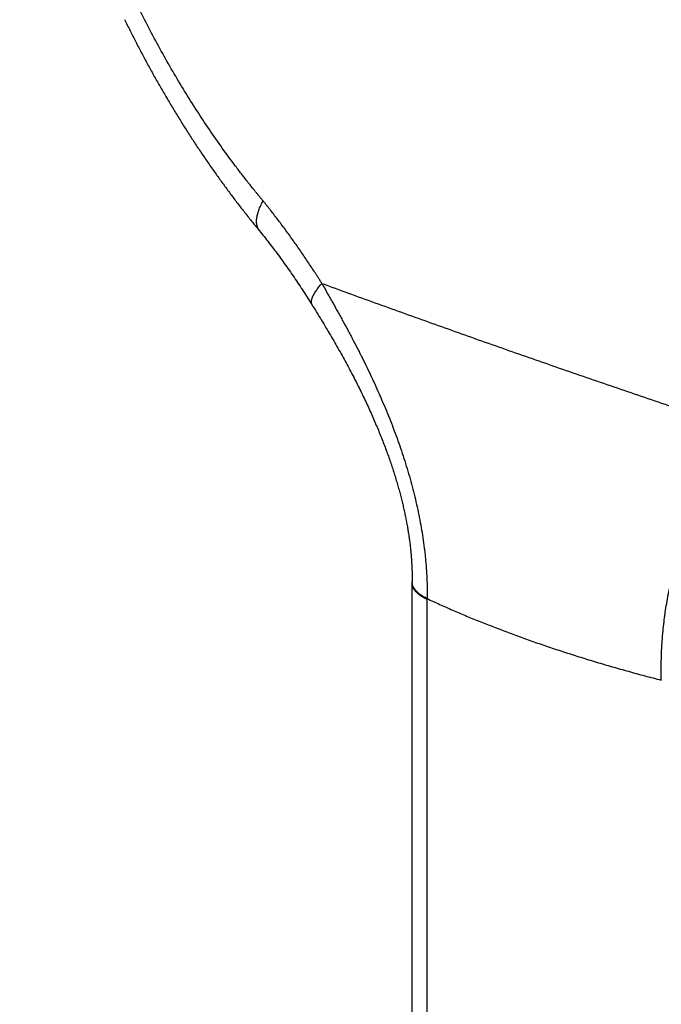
# Model space of a CAD drawing. Header units: millimetres. Extents: x -61 to 480, y -58 to 322.
# Tile 7 of 22: x 102 to 118, y 26 to 51. Entities that reach past the tile are written whole.
import ezdxf

# ---------------------------------------------------------------- set-up
doc = ezdxf.new("R2010")
doc.units = ezdxf.units.MM
doc.header["$LTSCALE"] = 23.1
doc.layers.get('0').update_dxf_attribs({"linetype": 'CONTINUOUS'})

msp = doc.modelspace()

# ---------------------------------------------------------------- linework, layer by layer
at = {"color": 7, "linetype": 'CONTINUOUS'}
for p, q in [((107.763, 45.706), (107.788, 45.674)), ((107.788, 45.674), (107.818, 45.637)), ((107.818, 45.637), (107.847, 45.6)), ((107.847, 45.6), (107.877, 45.563)), ((107.877, 45.563), (107.907, 45.525)), ((107.907, 45.525), (107.937, 45.486)), ((107.937, 45.486), (107.967, 45.448)), ((107.967, 45.448), (107.997, 45.409)), ((107.997, 45.409), (108.028, 45.37)), ((108.028, 45.37), (108.058, 45.33)), ((108.058, 45.33), (108.088, 45.29)), ((108.134, 45.23), (108.164, 45.19)), ((108.164, 45.19), (108.194, 45.149)), ((108.194, 45.149), (108.225, 45.108)), ((108.225, 45.108), (108.255, 45.067)), ((108.255, 45.067), (108.285, 45.025)), ((108.285, 45.025), (108.316, 44.983)), ((108.316, 44.983), (108.346, 44.941)), ((108.346, 44.941), (108.376, 44.899)), ((108.376, 44.899), (108.407, 44.857)), ((108.407, 44.857), (108.437, 44.814)), ((108.437, 44.814), (108.468, 44.771)), ((108.468, 44.771), (108.498, 44.727)), ((108.498, 44.727), (108.528, 44.684)), ((108.528, 44.684), (108.559, 44.64)), ((108.559, 44.64), (108.589, 44.597)), ((108.589, 44.597), (108.619, 44.553)), ((108.619, 44.553), (108.649, 44.508)), ((108.649, 44.508), (108.679, 44.464)), ((108.679, 44.464), (108.709, 44.42)), ((108.709, 44.42), (108.739, 44.375)), ((108.739, 44.375), (108.768, 44.33)), ((108.768, 44.33), (108.798, 44.286)), ((108.798, 44.286), (108.828, 44.241)), ((108.828, 44.241), (108.857, 44.195)), ((108.857, 44.195), (108.886, 44.15)), ((108.886, 44.15), (108.916, 44.105)), ((108.916, 44.105), (108.945, 44.059)), ((108.945, 44.059), (108.974, 44.014)), ((108.974, 44.014), (109.003, 43.968)), ((109.003, 43.968), (109.032, 43.922)), ((109.032, 43.922), (109.061, 43.876)), ((109.061, 43.876), (109.089, 43.829)), ((109.089, 43.829), (109.119, 43.782)), ((109.119, 43.782), (109.149, 43.734)), ((109.149, 43.734), (109.178, 43.686)), ((109.178, 43.686), (109.208, 43.637)), ((109.208, 43.637), (109.238, 43.589)), ((109.238, 43.589), (109.268, 43.54)), ((109.268, 43.54), (109.297, 43.491)), ((109.297, 43.491), (109.327, 43.443)), ((109.327, 43.443), (109.356, 43.395)), ((109.356, 43.395), (109.384, 43.347)), ((109.384, 43.347), (109.413, 43.299)), ((109.413, 43.299), (109.441, 43.252)), ((109.441, 43.252), (109.468, 43.206)), ((109.468, 43.206), (109.496, 43.159)), ((109.496, 43.159), (109.524, 43.112)), ((109.524, 43.112), (109.551, 43.065)), ((109.551, 43.065), (109.578, 43.018)), ((109.578, 43.018), (109.605, 42.972)), ((109.605, 42.972), (109.632, 42.925)), ((109.632, 42.925), (109.659, 42.879)), ((109.659, 42.879), (109.685, 42.832)), ((109.685, 42.832), (109.711, 42.787)), ((109.711, 42.787), (109.737, 42.741)), ((109.737, 42.741), (109.763, 42.695)), ((109.763, 42.695), (109.788, 42.649)), ((109.788, 42.649), (109.814, 42.604)), ((109.814, 42.604), (109.839, 42.558)), ((109.839, 42.558), (109.864, 42.513)), ((109.864, 42.513), (109.889, 42.467)), ((109.889, 42.467), (109.914, 42.422)), ((109.914, 42.422), (109.938, 42.377)), ((109.938, 42.377), (109.962, 42.332)), ((109.962, 42.332), (109.986, 42.287)), ((109.986, 42.287), (110.009, 42.243)), ((110.009, 42.243), (110.033, 42.198)), ((110.033, 42.198), (110.056, 42.154)), ((110.056, 42.154), (110.079, 42.11)), ((110.079, 42.11), (110.102, 42.066)), ((110.102, 42.066), (110.125, 42.022)), ((110.125, 42.022), (110.147, 41.978)), ((110.147, 41.978), (110.169, 41.934)), ((110.169, 41.934), (110.191, 41.891)), ((110.191, 41.891), (110.213, 41.847)), ((110.213, 41.847), (110.235, 41.804)), ((110.235, 41.804), (110.256, 41.761)), ((110.256, 41.761), (110.277, 41.718)), ((110.277, 41.718), (110.298, 41.675)), ((110.298, 41.675), (110.319, 41.632)), ((110.319, 41.632), (110.34, 41.59)), ((110.34, 41.59), (110.36, 41.547)), ((110.36, 41.547), (110.38, 41.505)), ((110.38, 41.505), (110.4, 41.463)), ((110.4, 41.463), (110.42, 41.421)), ((110.42, 41.421), (110.439, 41.379)), ((110.439, 41.379), (110.458, 41.338)), ((110.458, 41.338), (110.477, 41.296)), ((110.477, 41.296), (110.496, 41.255)), ((110.496, 41.255), (110.515, 41.214)), ((110.515, 41.214), (110.533, 41.173)), ((110.533, 41.173), (110.552, 41.132)), ((110.579, 41.071), (110.596, 41.03)), ((110.596, 41.03), (110.614, 40.99)), ((110.614, 40.99), (110.631, 40.95)), ((110.631, 40.95), (110.648, 40.91)), ((110.648, 40.91), (110.665, 40.87)), ((110.665, 40.87), (110.682, 40.83)), ((110.682, 40.83), (110.699, 40.79)), ((110.699, 40.79), (110.715, 40.751)), ((110.715, 40.751), (110.731, 40.712)), ((110.731, 40.712), (110.747, 40.673)), ((110.747, 40.673), (110.763, 40.634)), ((110.763, 40.634), (110.778, 40.595)), ((110.778, 40.595), (110.794, 40.556)), ((110.794, 40.556), (110.809, 40.518)), ((110.809, 40.518), (110.824, 40.479)), ((110.824, 40.479), (110.839, 40.441)), ((110.839, 40.441), (110.853, 40.403)), ((110.853, 40.403), (110.868, 40.365)), ((110.868, 40.365), (110.882, 40.327)), ((110.882, 40.327), (110.896, 40.29)), ((110.896, 40.29), (110.91, 40.252)), ((110.91, 40.252), (110.924, 40.215)), ((110.924, 40.215), (110.937, 40.178)), ((110.937, 40.178), (110.951, 40.141)), ((110.951, 40.141), (110.964, 40.104)), ((110.964, 40.104), (110.977, 40.067)), ((110.977, 40.067), (110.99, 40.031)), ((110.99, 40.031), (111.002, 39.994)), ((111.002, 39.994), (111.015, 39.958)), ((111.015, 39.958), (111.027, 39.922)), ((111.027, 39.922), (111.039, 39.886)), ((111.039, 39.886), (111.051, 39.85)), ((111.051, 39.85), (111.063, 39.815)), ((111.063, 39.815), (111.074, 39.779)), ((111.074, 39.779), (111.086, 39.744)), ((111.086, 39.744), (111.097, 39.709)), ((111.097, 39.709), (111.108, 39.674)), ((111.108, 39.674), (111.119, 39.639)), ((111.119, 39.639), (111.13, 39.604)), ((111.13, 39.604), (111.141, 39.569)), ((111.141, 39.569), (111.151, 39.535)), ((111.151, 39.535), (111.161, 39.5)), ((111.161, 39.5), (111.172, 39.466)), ((111.172, 39.466), (111.182, 39.432)), ((111.182, 39.432), (111.191, 39.398)), ((111.191, 39.398), (111.201, 39.364)), ((111.201, 39.364), (111.211, 39.331)), ((111.211, 39.331), (111.22, 39.297)), ((111.22, 39.297), (111.229, 39.264)), ((111.229, 39.264), (111.238, 39.231)), ((111.238, 39.231), (111.247, 39.197)), ((111.247, 39.197), (111.256, 39.164)), ((111.256, 39.164), (111.265, 39.132)), ((111.265, 39.132), (111.273, 39.099)), ((111.273, 39.099), (111.282, 39.066)), ((111.282, 39.066), (111.29, 39.034)), ((111.29, 39.034), (111.298, 39.002)), ((111.298, 39.002), (111.306, 38.97)), ((111.306, 38.97), (111.314, 38.938)), ((111.314, 38.938), (111.321, 38.906)), ((111.321, 38.906), (111.329, 38.874)), ((111.329, 38.874), (111.336, 38.842)), ((111.336, 38.842), (111.343, 38.811)), ((111.343, 38.811), (111.35, 38.78)), ((111.35, 38.78), (111.357, 38.748)), ((111.357, 38.748), (111.364, 38.717)), ((111.364, 38.717), (111.371, 38.686)), ((111.371, 38.686), (111.377, 38.656)), ((111.377, 38.656), (111.384, 38.625)), ((111.384, 38.625), (111.39, 38.594)), ((111.39, 38.594), (111.396, 38.564)), ((111.396, 38.564), (111.402, 38.533)), ((111.402, 38.533), (111.408, 38.503)), ((111.408, 38.503), (111.414, 38.473)), ((111.414, 38.473), (111.419, 38.443)), ((111.419, 38.443), (111.425, 38.413)), ((111.425, 38.413), (111.43, 38.383)), ((111.43, 38.383), (111.436, 38.354)), ((111.436, 38.354), (111.441, 38.324)), ((111.441, 38.324), (111.446, 38.295)), ((111.446, 38.295), (111.451, 38.265)), ((111.451, 38.265), (111.455, 38.236)), ((111.455, 38.236), (111.46, 38.207)), ((111.46, 38.207), (111.464, 38.178)), ((111.471, 38.135), (111.475, 38.106)), ((111.475, 38.106), (111.479, 38.078)), ((111.479, 38.078), (111.483, 38.05)), ((111.483, 38.05), (111.487, 38.021)), ((111.487, 38.021), (111.491, 37.993)), ((111.491, 37.993), (111.495, 37.965)), ((111.495, 37.965), (111.498, 37.937)), ((111.498, 37.937), (111.502, 37.909)), ((111.502, 37.909), (111.505, 37.882)), ((111.505, 37.882), (111.508, 37.854)), ((111.508, 37.854), (111.511, 37.827)), ((111.511, 37.827), (111.514, 37.799)), ((111.514, 37.799), (111.517, 37.772)), ((111.517, 37.772), (111.52, 37.745)), ((111.52, 37.745), (111.522, 37.717)), ((111.522, 37.717), (111.525, 37.69)), ((111.525, 37.69), (111.527, 37.663)), ((111.527, 37.663), (111.53, 37.636)), ((111.53, 37.636), (111.532, 37.609)), ((111.532, 37.609), (111.534, 37.583)), ((111.534, 37.583), (111.536, 37.556)), ((111.536, 37.556), (111.538, 37.529)), ((111.538, 37.529), (111.54, 37.503)), ((111.54, 37.503), (111.541, 37.476)), ((111.541, 37.476), (111.543, 37.45)), ((111.543, 37.45), (111.544, 37.424)), ((111.544, 37.424), (111.546, 37.398)), ((111.546, 37.398), (111.547, 37.372)), ((111.547, 37.372), (111.548, 37.346)), ((111.548, 37.346), (111.549, 37.32)), ((111.549, 37.32), (111.55, 37.294)), ((111.55, 37.294), (111.551, 37.268)), ((111.551, 37.268), (111.552, 37.243)), ((111.552, 37.243), (111.552, 37.217)), ((111.552, 37.217), (111.553, 37.192)), ((111.553, 37.192), (111.553, 37.167)), ((111.553, 37.167), (111.554, 37.141)), ((111.554, 36.993), (111.553, 36.951)), ((111.554, 37.141), (111.554, 37.116)), ((111.554, 37.116), (111.554, 37.091)), ((111.554, 37.091), (111.554, 37.067)), ((111.554, 37.067), (111.554, 37.042)), ((111.554, 37.042), (111.554, 37.017)), ((111.554, 37.017), (111.554, 36.993)), ((111.553, -13.408), (111.553, 36.946))]:
    msp.add_line(p, q, dxfattribs=at)
at = {"color": 9, "linetype": 'CONTINUOUS'}
msp.add_line((111.927, -13.807), (111.927, 36.539), dxfattribs=at)
at = {"color": 7, "linetype": 'CONTINUOUS'}
for points in [[(104.405, 50.967), (104.423, 50.932), (104.44, 50.897), (104.457, 50.862), (104.475, 50.826), (104.492, 50.791), (104.509, 50.756), (104.527, 50.721), (104.544, 50.686), (104.562, 50.651), (104.58, 50.616), (104.597, 50.581), (104.615, 50.546), (104.633, 50.511), (104.65, 50.477), (104.668, 50.442), (104.686, 50.407), (104.704, 50.372), (104.722, 50.338), (104.74, 50.303), (104.758, 50.268), (104.776, 50.234), (104.794, 50.199), (104.812, 50.165), (104.831, 50.13), (104.849, 50.096), (104.867, 50.061), (104.885, 50.027), (104.904, 49.992), (104.922, 49.958), (104.941, 49.924), (104.959, 49.89), (104.978, 49.855), (104.996, 49.821), (105.015, 49.787), (105.034, 49.753), (105.052, 49.719), (105.071, 49.685), (105.09, 49.651), (105.109, 49.617), (105.127, 49.583), (105.146, 49.549), (105.165, 49.515), (105.184, 49.481), (105.203, 49.448), (105.222, 49.414), (105.241, 49.38), (105.261, 49.347), (105.28, 49.313), (105.299, 49.279), (105.318, 49.246)], [(105.318, 49.246), (105.338, 49.212), (105.357, 49.179), (105.376, 49.146), (105.396, 49.112), (105.415, 49.079), (105.435, 49.046), (105.454, 49.012), (105.474, 48.979), (105.493, 48.946), (105.513, 48.913), (105.533, 48.88), (105.552, 48.847), (105.572, 48.814), (105.592, 48.781), (105.612, 48.748), (105.632, 48.715), (105.652, 48.682), (105.672, 48.649), (105.692, 48.616), (105.712, 48.583), (105.732, 48.551), (105.752, 48.518), (105.773, 48.485), (105.793, 48.453), (105.813, 48.42), (105.833, 48.387), (105.854, 48.355), (105.874, 48.322), (105.895, 48.29), (105.915, 48.258), (105.936, 48.225), (105.956, 48.193), (105.977, 48.161), (105.998, 48.128), (106.018, 48.096), (106.039, 48.064), (106.06, 48.032), (106.081, 48), (106.102, 47.968), (106.122, 47.936), (106.143, 47.904), (106.164, 47.872), (106.185, 47.84), (106.207, 47.808), (106.228, 47.776), (106.249, 47.744), (106.27, 47.713), (106.291, 47.681), (106.312, 47.649), (106.334, 47.618), (106.355, 47.586), (106.376, 47.555), (106.398, 47.523), (106.419, 47.492), (106.441, 47.46), (106.462, 47.429), (106.484, 47.398), (106.506, 47.367), (106.527, 47.335), (106.549, 47.304), (106.571, 47.273), (106.592, 47.242), (106.614, 47.211), (106.636, 47.18), (106.658, 47.149), (106.68, 47.118), (106.702, 47.087), (106.724, 47.057), (106.746, 47.026), (106.768, 46.995), (106.79, 46.965), (106.812, 46.934), (106.834, 46.903), (106.856, 46.873), (106.879, 46.842), (106.901, 46.812), (106.923, 46.782), (106.946, 46.751), (106.968, 46.721), (106.99, 46.691), (107.013, 46.661), (107.035, 46.631), (107.058, 46.601), (107.08, 46.571), (107.103, 46.541), (107.125, 46.511), (107.148, 46.481), (107.171, 46.451), (107.193, 46.422), (107.216, 46.392), (107.239, 46.362), (107.262, 46.333), (107.284, 46.303), (107.307, 46.274), (107.33, 46.244), (107.353, 46.215), (107.376, 46.185), (107.399, 46.156), (107.422, 46.127), (107.445, 46.098), (107.469, 46.068), (107.492, 46.039), (107.515, 46.01), (107.538, 45.981), (107.562, 45.952), (107.585, 45.923), (107.608, 45.894), (107.632, 45.866), (107.655, 45.837), (107.679, 45.808), (107.702, 45.779), (107.726, 45.751), (107.764, 45.704)], [(108.088, 45.29), (108.118, 45.25), (108.134, 45.23)], [(110.552, 41.132), (110.57, 41.091), (110.579, 41.071)], [(111.464, 38.178), (111.469, 38.149), (111.471, 38.135)]]:
    msp.add_lwpolyline(points, dxfattribs=at)
msp.add_arc((111.797, 36.946), 0.244, 179.0292, 180, dxfattribs=at)
at = {"color": 9, "linetype": 'CONTINUOUS'}
msp.add_arc((103.623, 36.678), 8.305, 359.0417, 359.194, dxfattribs=at)
at = {"color": 7, "linetype": 'CONTINUOUS'}
for points, knots in [([(114.451, 80.553), (114.555, 80.589), (114.764, 80.658), (115.082, 80.75), (115.403, 80.83), (115.728, 80.899), (116.055, 80.956), (116.386, 81.002), (116.719, 81.036), (117.055, 81.059), (117.393, 81.07), (117.733, 81.069), (118.075, 81.057), (118.419, 81.034), (118.765, 80.999), (119.111, 80.952), (119.459, 80.894), (119.808, 80.824), (120.157, 80.743), (120.507, 80.651), (120.858, 80.547), (121.327, 80.394), (121.913, 80.173), (122.612, 79.866), (123.306, 79.516), (123.996, 79.124), (124.679, 78.69), (125.353, 78.217), (126.018, 77.704), (126.672, 77.153), (127.312, 76.565), (127.939, 75.943), (128.55, 75.286), (129.144, 74.597), (129.719, 73.877), (130.275, 73.128), (130.81, 72.351), (131.323, 71.549), (131.813, 70.724), (132.279, 69.876), (132.718, 69.008), (133.132, 68.122), (133.518, 67.221), (133.876, 66.306), (134.204, 65.378), (134.503, 64.442), (134.771, 63.498), (135.008, 62.548), (135.213, 61.596), (135.386, 60.642), (135.527, 59.69), (135.634, 58.741), (135.709, 57.798), (135.75, 56.863), (135.757, 55.937), (135.732, 55.024), (135.682, 54.272), (135.625, 53.678), (135.575, 53.238), (135.516, 52.804), (135.449, 52.374), (135.373, 51.949), (135.262, 51.392), (135.135, 50.843), (134.99, 50.304), (134.837, 49.779), (134.666, 49.263), (134.48, 48.759), (134.333, 48.391), (134.178, 48.029), (134.016, 47.675), (133.846, 47.329), (133.669, 46.99), (133.485, 46.66), (133.293, 46.338), (133.095, 46.025), (132.889, 45.72), (132.677, 45.425), (132.458, 45.138), (132.232, 44.861), (132, 44.593), (131.762, 44.334), (131.517, 44.085), (131.266, 43.847), (131.009, 43.618), (130.747, 43.399), (130.479, 43.191), (130.205, 42.993), (129.926, 42.806), (129.642, 42.629), (129.353, 42.463), (129.059, 42.308), (128.86, 42.212), (128.76, 42.166)], [0, 0, 0, 0, 0.006192, 0.012388, 0.018593, 0.024811, 0.031046, 0.037302, 0.043583, 0.049893, 0.056236, 0.062616, 0.069036, 0.075499, 0.082009, 0.088569, 0.095181, 0.101849, 0.108575, 0.115361, 0.12221, 0.129123, 0.143146, 0.157446, 0.172029, 0.186901, 0.202066, 0.217522, 0.233266, 0.249294, 0.265598, 0.282168, 0.298992, 0.316056, 0.333346, 0.350845, 0.368534, 0.386395, 0.404407, 0.422549, 0.4408, 0.459136, 0.477535, 0.495973, 0.514427, 0.532873, 0.551287, 0.569646, 0.587928, 0.606108, 0.624165, 0.642078, 0.659825, 0.677388, 0.694749, 0.711889, 0.728793, 0.737152, 0.745448, 0.753678, 0.761841, 0.769935, 0.777961, 0.793799, 0.801611, 0.809351, 0.824611, 0.832132, 0.83958, 0.846955, 0.854259, 0.86149, 0.868651, 0.875743, 0.882766, 0.889721, 0.896612, 0.903438, 0.910204, 0.916909, 0.923558, 0.930152, 0.936694, 0.943188, 0.949636, 0.956041, 0.962408, 0.968739, 0.975039, 0.981311, 0.987559, 0.993787, 1, 1, 1, 1]), ([(111.927, 36.539), (111.927, 36.539), (111.926, 36.538), (111.926, 36.538), (111.925, 36.538), (111.924, 36.538), (111.924, 36.539), (111.923, 36.539), (111.923, 36.539), (111.923, 36.539), (111.922, 36.54), (111.921, 36.54), (111.921, 36.541), (111.92, 36.541), (111.92, 36.541), (111.919, 36.542), (111.919, 36.542), (111.918, 36.543), (111.917, 36.543), (111.917, 36.543), (111.916, 36.544), (111.915, 36.544), (111.914, 36.545), (111.913, 36.545), (111.912, 36.546), (111.91, 36.547), (111.909, 36.547), (111.907, 36.548), (111.905, 36.549), (111.902, 36.551), (111.899, 36.552), (111.897, 36.554), (111.893, 36.556), (111.889, 36.558), (111.883, 36.561), (111.878, 36.564), (111.873, 36.567), (111.867, 36.569), (111.86, 36.573), (111.852, 36.578), (111.842, 36.584), (111.832, 36.59), (111.822, 36.596), (111.812, 36.601), (111.803, 36.607), (111.794, 36.613), (111.781, 36.621), (111.767, 36.631), (111.75, 36.644), (111.733, 36.656), (111.717, 36.668), (111.702, 36.681), (111.688, 36.694), (111.67, 36.71), (111.649, 36.732), (111.627, 36.758), (111.607, 36.784), (111.591, 36.811), (111.577, 36.838), (111.568, 36.86), (111.563, 36.878), (111.559, 36.892), (111.557, 36.906), (111.555, 36.919), (111.554, 36.933), (111.553, 36.942), (111.553, 36.946)], [0, 0, 0, 0, 0.001156, 0.002315, 0.003491, 0.004713, 0.005353, 0.00602, 0.006715, 0.007437, 0.008944, 0.010499, 0.012046, 0.012801, 0.013539, 0.014967, 0.016352, 0.01771, 0.019053, 0.020395, 0.021742, 0.023095, 0.024452, 0.027167, 0.02987, 0.032558, 0.035233, 0.037902, 0.043231, 0.048545, 0.053842, 0.059121, 0.064386, 0.074873, 0.085304, 0.095681, 0.106004, 0.116274, 0.126491, 0.146767, 0.166832, 0.186688, 0.206335, 0.225773, 0.245002, 0.264022, 0.282834, 0.319833, 0.356005, 0.391353, 0.425887, 0.459613, 0.492542, 0.524689, 0.586686, 0.645761, 0.702107, 0.755963, 0.807623, 0.857432, 0.881772, 0.905803, 0.929582, 0.953167, 0.976619, 1, 1, 1, 1])]:
    msp.add_open_spline(points, degree=3, knots=knots, dxfattribs=at)
at = {"color": 9, "linetype": 'CONTINUOUS'}
for points, knots in [([(128.749, 42.161), (128.848, 42.207), (129.045, 42.302), (129.336, 42.456), (129.622, 42.62), (129.904, 42.795), (130.18, 42.981), (130.451, 43.177), (130.717, 43.383), (130.977, 43.6), (131.232, 43.827), (131.48, 44.064), (131.723, 44.311), (131.96, 44.568), (132.19, 44.835), (132.415, 45.11), (132.632, 45.396), (132.843, 45.69), (133.048, 45.993), (133.312, 46.411), (133.625, 46.956), (133.97, 47.639), (134.286, 48.353), (134.522, 48.97), (134.696, 49.478), (134.861, 49.999), (135.01, 50.531), (135.142, 51.073), (135.233, 51.487), (135.316, 51.906), (135.392, 52.331), (135.458, 52.761), (135.517, 53.196), (135.568, 53.636), (135.61, 54.08), (135.644, 54.528), (135.678, 55.132), (135.699, 55.897), (135.691, 56.823), (135.65, 57.76), (135.575, 58.704), (135.467, 59.655), (135.326, 60.609), (135.153, 61.564), (134.947, 62.518), (134.709, 63.469), (134.441, 64.415), (134.141, 65.354), (133.812, 66.283), (133.454, 67.2), (133.067, 68.103), (132.653, 68.991), (132.213, 69.86), (131.747, 70.709), (131.257, 71.537), (130.743, 72.34), (130.207, 73.118), (129.651, 73.868), (129.075, 74.589), (128.578, 75.166), (128.172, 75.612), (127.865, 75.936), (127.553, 76.252), (127.238, 76.56), (126.919, 76.858), (126.598, 77.148), (126.273, 77.428), (125.945, 77.699), (125.614, 77.96), (125.172, 78.294), (124.723, 78.61), (124.267, 78.907), (123.814, 79.187), (123.244, 79.512), (122.552, 79.862), (121.856, 80.168), (121.272, 80.388), (120.805, 80.542), (120.456, 80.645), (120.109, 80.737), (119.761, 80.818), (119.415, 80.887), (119.069, 80.945), (118.725, 80.992), (118.382, 81.027), (118.041, 81.051), (117.702, 81.063), (117.364, 81.064), (117.029, 81.053), (116.696, 81.031), (116.366, 80.997), (116.039, 80.952), (115.715, 80.895), (115.393, 80.827), (115.076, 80.748), (114.761, 80.657), (114.554, 80.589), (114.451, 80.553)], [0, 0, 0, 0, 0.00616, 0.012337, 0.018534, 0.024756, 0.031008, 0.037292, 0.043614, 0.049976, 0.056383, 0.062838, 0.069343, 0.075903, 0.082519, 0.089195, 0.095933, 0.102735, 0.109602, 0.116538, 0.130618, 0.144987, 0.15965, 0.174612, 0.182207, 0.189876, 0.205437, 0.213329, 0.221294, 0.229331, 0.237438, 0.245616, 0.253861, 0.262174, 0.270552, 0.278994, 0.287497, 0.304682, 0.322092, 0.339707, 0.357511, 0.375482, 0.393599, 0.411842, 0.430187, 0.448612, 0.467092, 0.485604, 0.504125, 0.52263, 0.541095, 0.559496, 0.57781, 0.596015, 0.614088, 0.632007, 0.649752, 0.667303, 0.684641, 0.70175, 0.710214, 0.718615, 0.726951, 0.73522, 0.743422, 0.751554, 0.759616, 0.767606, 0.775524, 0.783368, 0.798834, 0.806455, 0.814, 0.828866, 0.843433, 0.857707, 0.871696, 0.878588, 0.885413, 0.892173, 0.898871, 0.905508, 0.912087, 0.918611, 0.925083, 0.931507, 0.937884, 0.94422, 0.950517, 0.95678, 0.963012, 0.969218, 0.975401, 0.981567, 0.987719, 0.993862, 1, 1, 1, 1]), ([(107.849, 46.453), (107.835, 46.471), (107.806, 46.506), (107.762, 46.558), (107.719, 46.611), (107.676, 46.664), (107.633, 46.718), (107.575, 46.789), (107.504, 46.879), (107.419, 46.987), (107.306, 47.133), (107.109, 47.391), (106.834, 47.766), (106.513, 48.228), (106.2, 48.701), (105.897, 49.184), (105.602, 49.677), (105.317, 50.18), (105.041, 50.692), (104.775, 51.212), (104.519, 51.74), (104.274, 52.276), (104.039, 52.819), (103.815, 53.368), (103.602, 53.923), (103.4, 54.483), (103.209, 55.048), (103.03, 55.616), (102.89, 56.093), (102.784, 56.476), (102.683, 56.859), (102.563, 57.34), (102.431, 57.919), (102.312, 58.498), (102.204, 59.078), (102.109, 59.658), (102.027, 60.237), (101.957, 60.815), (101.9, 61.39), (101.863, 61.868), (101.84, 62.249), (101.825, 62.534), (101.816, 62.77), (101.81, 62.959), (101.806, 63.1), (101.804, 63.217), (101.803, 63.311), (101.802, 63.381), (101.801, 63.451), (101.8, 63.521), (101.8, 63.591), (101.8, 63.638), (101.8, 63.661)], [0, 0, 0, 0, 0.003669, 0.007343, 0.011021, 0.014703, 0.018389, 0.02208, 0.029474, 0.036885, 0.044313, 0.059218, 0.089222, 0.119474, 0.14996, 0.180668, 0.211582, 0.24269, 0.273973, 0.305417, 0.337004, 0.368716, 0.400537, 0.432447, 0.464429, 0.496462, 0.528528, 0.560607, 0.592679, 0.608706, 0.624725, 0.656723, 0.688655, 0.7205, 0.752238, 0.78385, 0.815316, 0.846616, 0.877732, 0.908645, 0.924021, 0.93934, 0.954599, 0.962206, 0.969797, 0.977372, 0.981154, 0.984931, 0.988704, 0.992474, 0.996239, 1, 1, 1, 1]), ([(107.763, 45.706), (107.759, 45.71), (107.752, 45.72), (107.742, 45.735), (107.732, 45.751), (107.724, 45.768), (107.716, 45.785), (107.71, 45.803), (107.704, 45.821), (107.697, 45.847), (107.692, 45.881), (107.688, 45.923), (107.688, 45.968), (107.692, 46.015), (107.7, 46.064), (107.711, 46.115), (107.725, 46.168), (107.743, 46.222), (107.765, 46.278), (107.79, 46.335), (107.818, 46.394), (107.838, 46.433), (107.849, 46.453)], [0, 0, 0, 0, 0.022905, 0.045883, 0.069004, 0.092336, 0.115946, 0.139896, 0.164248, 0.189057, 0.240233, 0.293807, 0.350076, 0.409275, 0.471578, 0.53711, 0.605949, 0.678133, 0.753668, 0.832529, 0.914664, 1, 1, 1, 1]), ([(109.311, 44.4), (109.304, 44.411), (109.29, 44.434), (109.269, 44.468), (109.247, 44.502), (109.226, 44.536), (109.204, 44.57), (109.175, 44.615), (109.125, 44.694), (109.052, 44.805), (108.964, 44.939), (108.875, 45.071), (108.785, 45.202), (108.695, 45.332), (108.573, 45.504), (108.45, 45.674), (108.326, 45.842), (108.232, 45.966), (108.137, 46.09), (108.058, 46.192), (108.002, 46.263), (107.97, 46.303), (107.946, 46.333), (107.922, 46.364), (107.898, 46.394), (107.873, 46.423), (107.857, 46.443), (107.849, 46.453)], [0, 0, 0, 0, 0.015965, 0.03192, 0.047865, 0.063801, 0.079727, 0.095643, 0.127447, 0.190934, 0.254259, 0.317418, 0.380407, 0.443223, 0.505861, 0.630587, 0.692665, 0.754546, 0.816226, 0.877699, 0.908357, 0.923665, 0.93896, 0.954241, 0.969509, 0.984762, 1, 1, 1, 1]), ([(109.075, 43.853), (109.073, 43.856), (109.069, 43.863), (109.064, 43.874), (109.06, 43.885), (109.057, 43.897), (109.055, 43.909), (109.053, 43.922), (109.053, 43.935), (109.053, 43.949), (109.054, 43.963), (109.056, 43.977), (109.059, 43.993), (109.063, 44.008), (109.067, 44.024), (109.073, 44.04), (109.079, 44.057), (109.086, 44.075), (109.094, 44.092), (109.103, 44.11), (109.113, 44.129), (109.123, 44.148), (109.135, 44.167), (109.151, 44.193), (109.174, 44.227), (109.204, 44.269), (109.237, 44.312), (109.273, 44.356), (109.298, 44.385), (109.311, 44.4)], [0, 0, 0, 0, 0.018544, 0.037216, 0.056138, 0.075429, 0.095201, 0.115557, 0.136587, 0.158377, 0.180997, 0.204513, 0.228978, 0.25444, 0.280937, 0.308503, 0.337165, 0.366946, 0.397862, 0.429926, 0.463149, 0.497537, 0.533092, 0.569817, 0.646759, 0.72833, 0.814459, 0.905055, 1, 1, 1, 1]), ([(109.311, 44.4), (109.354, 44.324), (109.417, 44.211), (109.502, 44.06), (109.555, 43.965), (109.598, 43.889), (109.64, 43.813), (109.693, 43.718), (109.757, 43.604), (109.82, 43.489), (109.882, 43.374), (109.945, 43.258), (110.007, 43.143), (110.089, 42.987), (110.17, 42.831), (110.25, 42.675), (110.329, 42.517), (110.427, 42.32), (110.579, 42.001), (110.726, 41.678), (110.865, 41.353), (110.967, 41.107), (111.064, 40.86), (111.157, 40.611), (111.247, 40.361), (111.331, 40.11), (111.411, 39.857), (111.487, 39.604), (111.557, 39.35), (111.621, 39.095), (111.681, 38.84), (111.734, 38.584), (111.781, 38.329), (111.823, 38.074), (111.852, 37.861), (111.872, 37.692), (111.889, 37.523), (111.907, 37.312), (111.921, 37.06), (111.929, 36.81), (111.928, 36.644), (111.927, 36.561)], [0, 0, 0, 0, 0.031048, 0.046601, 0.062174, 0.069969, 0.077768, 0.093383, 0.109017, 0.124672, 0.140346, 0.15604, 0.171752, 0.187482, 0.218992, 0.234771, 0.250565, 0.282193, 0.313869, 0.37733, 0.409098, 0.440878, 0.472658, 0.504427, 0.536173, 0.567883, 0.599544, 0.631141, 0.662661, 0.694088, 0.725405, 0.756598, 0.787652, 0.818553, 0.849288, 0.864591, 0.879849, 0.91022, 0.940381, 0.970313, 1, 1, 1, 1]), ([(109.311, 44.4), (109.749, 44.239), (110.628, 43.919), (111.952, 43.443), (113.284, 42.969), (114.4, 42.578), (115.297, 42.266), (115.973, 42.033), (116.65, 41.8), (117.33, 41.569), (117.898, 41.376), (118.354, 41.223), (118.696, 41.108), (119.039, 40.993), (119.325, 40.897), (119.554, 40.821), (119.784, 40.744), (119.956, 40.687), (120.071, 40.649)], [0, 0, 0, 0, 0.122816, 0.246263, 0.370336, 0.495034, 0.557615, 0.620352, 0.683243, 0.746288, 0.809487, 0.841144, 0.87284, 0.904573, 0.936345, 0.952245, 0.968155, 1, 1, 1, 1]), ([(117.749, 34.532), (117.748, 34.542), (117.748, 34.563), (117.747, 34.594), (117.747, 34.625), (117.746, 34.688), (117.746, 34.781), (117.747, 34.904), (117.749, 35.027), (117.753, 35.149), (117.759, 35.311), (117.771, 35.511), (117.79, 35.748), (117.811, 35.944), (117.831, 36.098), (117.852, 36.251), (117.881, 36.439), (117.922, 36.661), (117.969, 36.88), (118.02, 37.094), (118.076, 37.304), (118.137, 37.51), (118.203, 37.712), (118.274, 37.909), (118.336, 38.07), (118.389, 38.197), (118.442, 38.322), (118.512, 38.475), (118.585, 38.625), (118.646, 38.744), (118.708, 38.86), (118.788, 39.002), (118.887, 39.17), (118.974, 39.306), (119.044, 39.413), (119.116, 39.519), (119.19, 39.622), (119.265, 39.724), (119.341, 39.825), (119.419, 39.924), (119.499, 40.021), (119.559, 40.094), (119.621, 40.165), (119.683, 40.236), (119.746, 40.306), (119.809, 40.376), (119.863, 40.433), (119.906, 40.479), (119.933, 40.507), (119.955, 40.53), (119.971, 40.547), (119.988, 40.564), (120.004, 40.581), (120.021, 40.598), (120.034, 40.612), (120.046, 40.624), (120.057, 40.635), (120.065, 40.644), (120.07, 40.649)], [0, 0, 0, 0, 0.004643, 0.00928, 0.013911, 0.018536, 0.036976, 0.055319, 0.073561, 0.091702, 0.109739, 0.145494, 0.180818, 0.215705, 0.232984, 0.250151, 0.284154, 0.317716, 0.350842, 0.383537, 0.41581, 0.447671, 0.479133, 0.51021, 0.540916, 0.556136, 0.57127, 0.601289, 0.630992, 0.645733, 0.660402, 0.689538, 0.718425, 0.747087, 0.761341, 0.77555, 0.803841, 0.817931, 0.83199, 0.860028, 0.874017, 0.887992, 0.901957, 0.91592, 0.929884, 0.943858, 0.957848, 0.964851, 0.971861, 0.97537, 0.97888, 0.982393, 0.985908, 0.989426, 0.992947, 0.994709, 0.996472, 1, 1, 1, 1]), ([(111.927, 36.561), (111.912, 36.568), (111.883, 36.583), (111.842, 36.607), (111.803, 36.631), (111.766, 36.656), (111.732, 36.682), (111.702, 36.707), (111.673, 36.733), (111.648, 36.76), (111.629, 36.783), (111.616, 36.801), (111.603, 36.819), (111.59, 36.841), (111.576, 36.869), (111.568, 36.892), (111.562, 36.911), (111.559, 36.925), (111.557, 36.939), (111.555, 36.953), (111.554, 36.966), (111.554, 36.976), (111.554, 36.98)], [0, 0, 0, 0, 0.08456, 0.16584, 0.24382, 0.318502, 0.389908, 0.458088, 0.523122, 0.585122, 0.644239, 0.672781, 0.70068, 0.754665, 0.806497, 0.856524, 0.880991, 0.905158, 0.929084, 0.952825, 0.976444, 1, 1, 1, 1]), ([(111.927, 36.561), (112.031, 36.512), (112.24, 36.416), (112.559, 36.274), (112.885, 36.135), (113.219, 35.997), (113.56, 35.862), (113.908, 35.729), (114.263, 35.598), (114.624, 35.47), (114.993, 35.344), (115.368, 35.22), (115.749, 35.099), (116.137, 34.98), (116.532, 34.864), (116.932, 34.75), (117.338, 34.639), (117.611, 34.567), (117.749, 34.532)], [0, 0, 0, 0, 0.055534, 0.112047, 0.169529, 0.227973, 0.287369, 0.347705, 0.408971, 0.471155, 0.534244, 0.598224, 0.663082, 0.728802, 0.79537, 0.86277, 0.930986, 1, 1, 1, 1])]:
    msp.add_open_spline(points, degree=3, knots=knots, dxfattribs=at)

doc.saveas('drawing.dxf')
